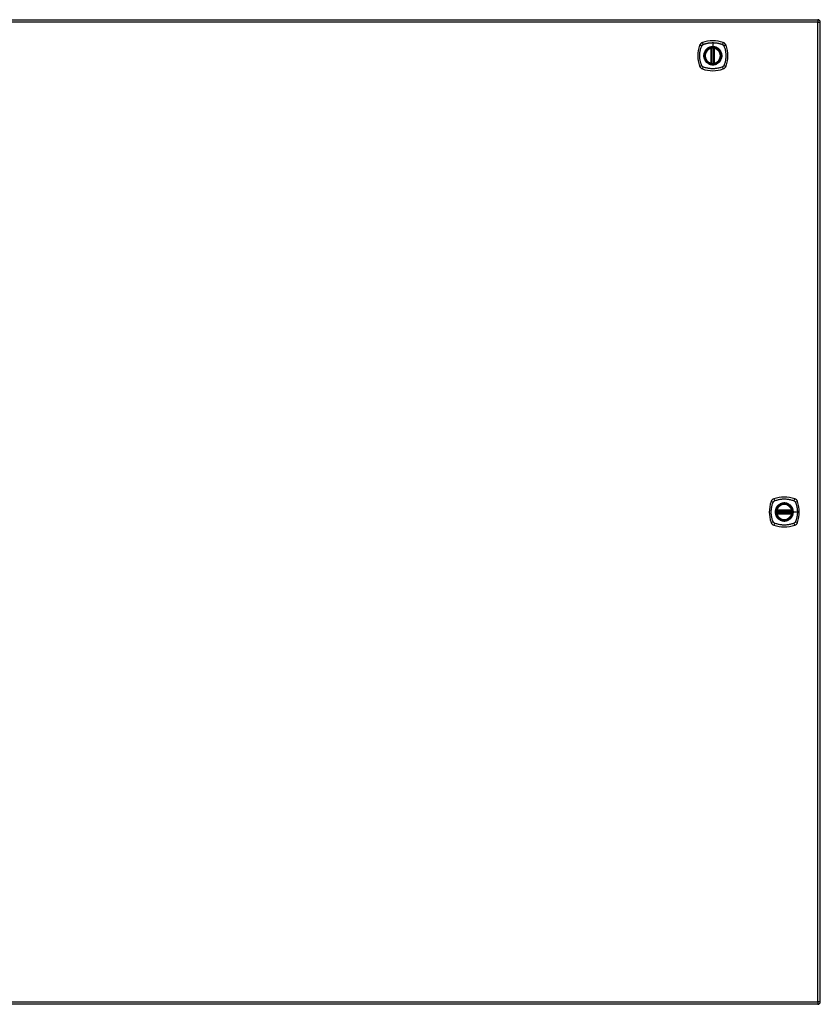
# Model space of a CAD drawing. Header units: inches. Extents: x 19 to 626, y 56 to 294.
# Tile 188 of 203: x 302 to 334, y 160 to 199. Entities that reach past the tile are written whole.
import ezdxf

# ---------------------------------------------------------------- set-up
doc = ezdxf.new("R2010")
doc.units = ezdxf.units.IN
doc.header["$MEASUREMENT"] = 0
doc.layers.add('Visible Edges(ANSI)', color=7, linetype='Continuous', lineweight=25)
doc.layers.add('Visible Tangent Edges(ANSI)', color=7, linetype='Continuous', lineweight=25)

msp = doc.modelspace()

# ---------------------------------------------------------------- linework, layer by layer
at = {"layer": 'Visible Edges(ANSI)'}
for p, q in [((268.291, 198.988), (333.896, 198.988)), ((333.995, 160.169), (333.995, 198.889)), ((329.686, 197.272), (329.686, 197.857)), ((329.706, 197.268), (329.706, 197.861)), ((329.785, 197.861), (329.785, 197.268)), ((329.805, 197.857), (329.805, 197.272)), ((332.275, 179.569), (332.868, 179.569)), ((332.868, 179.49), (332.275, 179.49)), ((332.279, 179.589), (332.864, 179.589)), ((332.864, 179.47), (332.279, 179.47)), ((333.896, 160.07), (268.291, 160.07))]:
    msp.add_line(p, q, dxfattribs=at)
at = {"layer": 'Visible Edges(ANSI)', "flags": 128}
for points in [[(329.717, 197.876), (329.715, 197.876), (329.714, 197.876), (329.712, 197.876), (329.71, 197.875), (329.709, 197.875), (329.707, 197.875), (329.706, 197.875), (329.705, 197.875), (329.703, 197.875), (329.702, 197.874), (329.701, 197.874), (329.699, 197.874), (329.698, 197.874), (329.697, 197.874), (329.696, 197.874), (329.696, 197.873), (329.695, 197.873), (329.694, 197.873), (329.694, 197.873), (329.693, 197.873), (329.693, 197.873), (329.693, 197.873), (329.692, 197.873), (329.692, 197.873)], [(329.799, 197.873), (329.799, 197.873), (329.798, 197.873), (329.798, 197.873), (329.798, 197.873), (329.797, 197.873), (329.797, 197.873), (329.796, 197.873), (329.795, 197.873), (329.794, 197.874), (329.794, 197.874), (329.793, 197.874), (329.791, 197.874), (329.79, 197.874), (329.789, 197.874), (329.788, 197.875), (329.786, 197.875), (329.785, 197.875), (329.783, 197.875), (329.782, 197.875), (329.78, 197.875), (329.779, 197.876), (329.777, 197.876), (329.776, 197.876), (329.774, 197.876)], [(329.692, 197.256), (329.692, 197.256), (329.693, 197.256), (329.693, 197.256), (329.693, 197.256), (329.694, 197.256), (329.694, 197.256), (329.695, 197.256), (329.696, 197.255), (329.696, 197.255), (329.697, 197.255), (329.698, 197.255), (329.699, 197.255), (329.701, 197.255), (329.702, 197.254), (329.703, 197.254), (329.705, 197.254), (329.706, 197.254), (329.707, 197.254), (329.709, 197.254), (329.71, 197.253), (329.712, 197.253), (329.714, 197.253), (329.715, 197.253), (329.717, 197.253)], [(329.774, 197.253), (329.776, 197.253), (329.777, 197.253), (329.779, 197.253), (329.78, 197.253), (329.782, 197.254), (329.783, 197.254), (329.785, 197.254), (329.786, 197.254), (329.788, 197.254), (329.789, 197.254), (329.79, 197.255), (329.791, 197.255), (329.793, 197.255), (329.794, 197.255), (329.794, 197.255), (329.795, 197.255), (329.796, 197.256), (329.797, 197.256), (329.797, 197.256), (329.798, 197.256), (329.798, 197.256), (329.798, 197.256), (329.799, 197.256), (329.799, 197.256)], [(332.263, 179.583), (332.263, 179.583), (332.263, 179.582), (332.263, 179.582), (332.263, 179.582), (332.263, 179.581), (332.263, 179.581), (332.263, 179.58), (332.262, 179.579), (332.262, 179.578), (332.262, 179.578), (332.262, 179.577), (332.262, 179.575), (332.262, 179.574), (332.262, 179.573), (332.261, 179.572), (332.261, 179.57), (332.261, 179.569), (332.261, 179.567), (332.261, 179.566), (332.26, 179.564), (332.26, 179.563), (332.26, 179.561), (332.26, 179.56), (332.26, 179.558)], [(332.26, 179.501), (332.26, 179.499), (332.26, 179.498), (332.26, 179.496), (332.26, 179.494), (332.261, 179.493), (332.261, 179.491), (332.261, 179.49), (332.261, 179.489), (332.261, 179.487), (332.262, 179.486), (332.262, 179.485), (332.262, 179.483), (332.262, 179.482), (332.262, 179.481), (332.262, 179.48), (332.262, 179.48), (332.263, 179.479), (332.263, 179.478), (332.263, 179.478), (332.263, 179.477), (332.263, 179.477), (332.263, 179.476), (332.263, 179.476), (332.263, 179.476)], [(332.883, 179.558), (332.883, 179.56), (332.883, 179.561), (332.883, 179.563), (332.883, 179.564), (332.882, 179.566), (332.882, 179.567), (332.882, 179.569), (332.882, 179.57), (332.882, 179.572), (332.881, 179.573), (332.881, 179.574), (332.881, 179.575), (332.881, 179.577), (332.881, 179.578), (332.881, 179.578), (332.88, 179.579), (332.88, 179.58), (332.88, 179.581), (332.88, 179.581), (332.88, 179.582), (332.88, 179.582), (332.88, 179.582), (332.88, 179.583), (332.88, 179.583)], [(332.88, 179.476), (332.88, 179.476), (332.88, 179.476), (332.88, 179.477), (332.88, 179.477), (332.88, 179.478), (332.88, 179.478), (332.88, 179.479), (332.88, 179.48), (332.881, 179.48), (332.881, 179.481), (332.881, 179.482), (332.881, 179.483), (332.881, 179.485), (332.881, 179.486), (332.882, 179.487), (332.882, 179.489), (332.882, 179.49), (332.882, 179.491), (332.882, 179.493), (332.883, 179.494), (332.883, 179.496), (332.883, 179.498), (332.883, 179.499), (332.883, 179.501)]]:
    msp.add_lwpolyline(points, dxfattribs=at)
at = {"layer": 'Visible Edges(ANSI)'}
for centre, radius in [((329.745, 197.564), 0.32), ((329.745, 197.564), 0.315), ((332.571, 179.529), 0.32), ((332.571, 179.529), 0.315)]:
    msp.add_circle(centre, radius, dxfattribs=at)
for centre, radius, start, end in [((333.896, 198.889), 0.099, 0, 90), ((329.745, 196.875), 1.28, 71.2278, 108.7722), ((330.434, 197.564), 1.28, 161.2278, 198.7722), ((329.391, 197.919), 0.177, 108.7722, 161.2278), ((329.745, 197.564), 0.313, 103.6344, 256.3656), ((329.745, 197.564), 0.313, 99.784, 103.6344), ((329.674, 197.857), 0.0118, 0, 103.6344), ((329.694, 197.861), 0.0118, 0, 99.784), ((329.745, 197.564), 0.313, 84.7499, 95.2501), ((329.797, 197.861), 0.0118, 80.216, 180), ((329.745, 197.564), 0.313, 76.3656, 80.216), ((329.816, 197.857), 0.0118, 76.3656, 180), ((329.745, 197.564), 0.313, 283.6344, 76.3656), ((330.1, 197.919), 0.177, 18.7722, 71.2278), ((329.057, 197.564), 1.28, 341.2278, 18.7722), ((329.391, 197.21), 0.177, 198.7722, 251.2278), ((329.745, 198.253), 1.28, 251.2278, 288.7722), ((329.674, 197.272), 0.0118, 256.3656, 0), ((329.745, 197.564), 0.313, 256.3656, 260.216), ((329.694, 197.268), 0.0118, 260.216, 0), ((329.745, 197.564), 0.313, 264.7499, 275.2501), ((329.797, 197.268), 0.0118, 180, 279.784), ((329.745, 197.564), 0.313, 279.784, 283.6344), ((329.816, 197.272), 0.0118, 180, 283.6344), ((330.1, 197.21), 0.177, 288.7722, 341.2278), ((333.26, 179.529), 1.28, 161.2278, 198.7722), ((332.217, 179.884), 0.177, 108.7722, 161.2278), ((332.571, 178.84), 1.28, 71.2278, 108.7722), ((332.571, 179.529), 0.313, 13.6344, 166.3656), ((332.926, 179.884), 0.177, 18.7722, 71.2278), ((331.883, 179.529), 1.28, 341.2278, 18.7722), ((332.571, 179.529), 0.313, 174.7499, 185.2501), ((332.571, 179.529), 0.313, 166.3656, 170.216), ((332.275, 179.581), 0.0118, 170.216, 270), ((332.275, 179.478), 0.0118, 90, 189.784), ((332.571, 179.529), 0.313, 189.784, 193.6344), ((332.279, 179.6), 0.0118, 166.3656, 270), ((332.279, 179.458), 0.0118, 90, 193.6344), ((332.571, 179.529), 0.313, 193.6344, 346.3656), ((332.864, 179.6), 0.0118, 270, 13.6344), ((332.864, 179.458), 0.0118, 346.3656, 90), ((332.868, 179.581), 0.0118, 270, 9.784), ((332.868, 179.478), 0.0118, 350.216, 90), ((332.571, 179.529), 0.313, 9.784, 13.6344), ((332.571, 179.529), 0.313, 346.3656, 350.216), ((332.571, 179.529), 0.313, 354.7499, 5.2501), ((332.217, 179.175), 0.177, 198.7722, 251.2278), ((332.926, 179.175), 0.177, 288.7722, 341.2278), ((332.571, 180.218), 1.28, 251.2278, 288.7722), ((333.896, 160.169), 0.099, 270, 0)]:
    msp.add_arc(centre, radius, start, end, dxfattribs=at)
at = {"layer": 'Visible Tangent Edges(ANSI)'}
for p, q in [((333.896, 198.889), (268.291, 198.889)), ((333.896, 198.988), (333.896, 198.889)), ((333.896, 198.889), (333.995, 198.889)), ((333.896, 160.169), (333.896, 198.889)), ((329.674, 197.857), (329.672, 197.869)), ((329.674, 197.857), (329.686, 197.857)), ((329.674, 197.857), (329.674, 197.272)), ((329.686, 197.857), (329.696, 197.857)), ((329.692, 197.873), (329.693, 197.867)), ((329.696, 197.861), (329.706, 197.861)), ((329.696, 197.272), (329.696, 197.857)), ((329.718, 197.864), (329.717, 197.876)), ((329.718, 197.265), (329.718, 197.864)), ((329.745, 198.081), (329.745, 197.921)), ((329.745, 197.917), (329.745, 197.921)), ((329.773, 197.864), (329.774, 197.876)), ((329.773, 197.864), (329.773, 197.265)), ((329.785, 197.861), (329.795, 197.861)), ((329.795, 197.857), (329.805, 197.857)), ((329.795, 197.857), (329.795, 197.272)), ((329.798, 197.867), (329.799, 197.873)), ((329.805, 197.857), (329.816, 197.857)), ((329.819, 197.869), (329.816, 197.857)), ((329.816, 197.272), (329.816, 197.857)), ((329.672, 197.26), (329.674, 197.272)), ((329.686, 197.272), (329.674, 197.272)), ((329.696, 197.272), (329.686, 197.272)), ((329.693, 197.262), (329.692, 197.256)), ((329.706, 197.268), (329.696, 197.268)), ((329.717, 197.253), (329.718, 197.265)), ((329.774, 197.253), (329.773, 197.265)), ((329.795, 197.268), (329.785, 197.268)), ((329.805, 197.272), (329.795, 197.272)), ((329.799, 197.256), (329.798, 197.262)), ((329.816, 197.272), (329.805, 197.272)), ((329.816, 197.272), (329.819, 197.26)), ((332.26, 179.558), (332.272, 179.557)), ((332.26, 179.501), (332.272, 179.502)), ((332.269, 179.582), (332.263, 179.583)), ((332.263, 179.476), (332.269, 179.477)), ((332.267, 179.603), (332.279, 179.6)), ((332.279, 179.458), (332.267, 179.456)), ((332.272, 179.557), (332.871, 179.557)), ((332.871, 179.502), (332.272, 179.502)), ((332.275, 179.569), (332.275, 179.579)), ((332.275, 179.48), (332.275, 179.49)), ((332.279, 179.589), (332.279, 179.6)), ((332.864, 179.6), (332.279, 179.6)), ((332.279, 179.579), (332.279, 179.589)), ((332.279, 179.579), (332.864, 179.579)), ((332.279, 179.47), (332.279, 179.48)), ((332.864, 179.48), (332.279, 179.48)), ((332.279, 179.458), (332.279, 179.47)), ((332.279, 179.458), (332.864, 179.458)), ((332.864, 179.6), (332.876, 179.603)), ((332.864, 179.6), (332.864, 179.589)), ((332.864, 179.589), (332.864, 179.579)), ((332.864, 179.48), (332.864, 179.47)), ((332.864, 179.47), (332.864, 179.458)), ((332.876, 179.456), (332.864, 179.458)), ((332.868, 179.579), (332.868, 179.569)), ((332.868, 179.49), (332.868, 179.48)), ((332.871, 179.557), (332.883, 179.558)), ((332.871, 179.502), (332.883, 179.501)), ((332.88, 179.583), (332.874, 179.582)), ((332.874, 179.477), (332.88, 179.476)), ((332.924, 179.529), (332.928, 179.529)), ((333.088, 179.529), (332.928, 179.529)), ((268.291, 160.169), (333.896, 160.169)), ((333.896, 160.169), (333.896, 160.07)), ((333.995, 160.169), (333.896, 160.169))]:
    msp.add_line(p, q, dxfattribs=at)
at = {"layer": 'Visible Tangent Edges(ANSI)', "flags": 128}
for points in [[(329.306, 197.176), (329.292, 197.209), (329.281, 197.24), (329.272, 197.272), (329.263, 197.303), (329.255, 197.335), (329.248, 197.368), (329.242, 197.4), (329.238, 197.433), (329.234, 197.465), (329.231, 197.498), (329.229, 197.531), (329.229, 197.564), (329.229, 197.597), (329.231, 197.63), (329.234, 197.663), (329.238, 197.696), (329.242, 197.729), (329.248, 197.761), (329.255, 197.793), (329.263, 197.825), (329.272, 197.857), (329.281, 197.888), (329.292, 197.919), (329.306, 197.953)], [(329.306, 197.953), (329.306, 197.954), (329.307, 197.956), (329.308, 197.957), (329.308, 197.959), (329.309, 197.96), (329.31, 197.961), (329.311, 197.963), (329.311, 197.964), (329.312, 197.965), (329.313, 197.966), (329.314, 197.968), (329.315, 197.969), (329.316, 197.97), (329.317, 197.972), (329.318, 197.973), (329.319, 197.974), (329.319, 197.975), (329.32, 197.976), (329.321, 197.978), (329.322, 197.979), (329.324, 197.98), (329.325, 197.981), (329.326, 197.982), (329.327, 197.983)], [(329.327, 197.983), (329.328, 197.984), (329.329, 197.985), (329.33, 197.986), (329.331, 197.987), (329.332, 197.988), (329.334, 197.989), (329.335, 197.99), (329.336, 197.991), (329.337, 197.992), (329.338, 197.993), (329.34, 197.994), (329.341, 197.995), (329.342, 197.996), (329.343, 197.997), (329.345, 197.998), (329.346, 197.998), (329.347, 197.999), (329.349, 198), (329.35, 198.001), (329.351, 198.002), (329.353, 198.002), (329.354, 198.003), (329.355, 198.004), (329.357, 198.004)], [(329.357, 198.004), (329.375, 198.013), (329.39, 198.018), (329.406, 198.023), (329.421, 198.029), (329.437, 198.034), (329.453, 198.038), (329.469, 198.043), (329.485, 198.047), (329.501, 198.051), (329.517, 198.055), (329.533, 198.058), (329.549, 198.062), (329.565, 198.065), (329.581, 198.068), (329.598, 198.07), (329.614, 198.072), (329.63, 198.074), (329.647, 198.076), (329.663, 198.078), (329.679, 198.079), (329.696, 198.08), (329.712, 198.08), (329.729, 198.081), (329.745, 198.081)], [(329.471, 197.792), (329.458, 197.776), (329.447, 197.759), (329.436, 197.741), (329.426, 197.723), (329.417, 197.705), (329.41, 197.685), (329.403, 197.666), (329.398, 197.646), (329.394, 197.626), (329.391, 197.606), (329.389, 197.585), (329.389, 197.564), (329.389, 197.544), (329.391, 197.523), (329.394, 197.503), (329.398, 197.483), (329.403, 197.463), (329.41, 197.443), (329.418, 197.424), (329.426, 197.405), (329.436, 197.387), (329.447, 197.37), (329.458, 197.353), (329.471, 197.337)], [(329.745, 197.917), (329.837, 197.905), (329.922, 197.869), (329.995, 197.813), (330.051, 197.741), (330.086, 197.655), (330.098, 197.564), (330.086, 197.473), (330.05, 197.388), (329.994, 197.315), (329.922, 197.259), (329.836, 197.224), (329.745, 197.212), (329.654, 197.224), (329.569, 197.26), (329.496, 197.315), (329.44, 197.388), (329.405, 197.473), (329.393, 197.565), (329.405, 197.656), (329.441, 197.741), (329.496, 197.814), (329.569, 197.87), (329.654, 197.905), (329.745, 197.917)], [(329.518, 197.839), (329.516, 197.837), (329.514, 197.835), (329.512, 197.834), (329.509, 197.832), (329.507, 197.83), (329.505, 197.828), (329.503, 197.826), (329.501, 197.824), (329.499, 197.822), (329.497, 197.82), (329.495, 197.819), (329.493, 197.817), (329.491, 197.815), (329.489, 197.813), (329.487, 197.811), (329.486, 197.809), (329.484, 197.807), (329.482, 197.805), (329.48, 197.802), (329.478, 197.8), (329.476, 197.798), (329.474, 197.796), (329.473, 197.794), (329.471, 197.792)], [(329.745, 197.921), (329.735, 197.921), (329.725, 197.921), (329.715, 197.92), (329.704, 197.919), (329.694, 197.918), (329.684, 197.916), (329.674, 197.914), (329.664, 197.912), (329.654, 197.909), (329.644, 197.906), (329.634, 197.903), (329.624, 197.9), (329.615, 197.896), (329.605, 197.893), (329.596, 197.888), (329.587, 197.884), (329.578, 197.879), (329.568, 197.874), (329.56, 197.869), (329.551, 197.863), (329.542, 197.858), (329.534, 197.852), (329.526, 197.845), (329.518, 197.839)], [(329.693, 197.867), (329.693, 197.867), (329.692, 197.868), (329.691, 197.868), (329.69, 197.868), (329.689, 197.869), (329.688, 197.869), (329.688, 197.869), (329.687, 197.869), (329.686, 197.869), (329.685, 197.869), (329.684, 197.87), (329.683, 197.87), (329.682, 197.87), (329.681, 197.87), (329.68, 197.87), (329.679, 197.87), (329.678, 197.87), (329.677, 197.87), (329.676, 197.869), (329.675, 197.869), (329.675, 197.869), (329.674, 197.869), (329.673, 197.869), (329.672, 197.869)], [(329.696, 197.861), (329.696, 197.861), (329.696, 197.862), (329.696, 197.862), (329.696, 197.862), (329.696, 197.863), (329.696, 197.863), (329.696, 197.863), (329.695, 197.863), (329.695, 197.864), (329.695, 197.864), (329.695, 197.864), (329.695, 197.864), (329.695, 197.865), (329.695, 197.865), (329.695, 197.865), (329.695, 197.865), (329.694, 197.865), (329.694, 197.866), (329.694, 197.866), (329.694, 197.866), (329.694, 197.866), (329.694, 197.867), (329.693, 197.867), (329.693, 197.867)], [(329.696, 197.857), (329.696, 197.857), (329.696, 197.857), (329.696, 197.858), (329.696, 197.858), (329.696, 197.858), (329.696, 197.858), (329.696, 197.858), (329.696, 197.858), (329.696, 197.859), (329.696, 197.859), (329.696, 197.859), (329.696, 197.859), (329.696, 197.859), (329.696, 197.86), (329.696, 197.86), (329.696, 197.86), (329.696, 197.86), (329.696, 197.86), (329.696, 197.86), (329.696, 197.861), (329.696, 197.861), (329.696, 197.861), (329.696, 197.861), (329.696, 197.861)], [(329.706, 197.861), (329.706, 197.861), (329.706, 197.861), (329.706, 197.861), (329.707, 197.861), (329.707, 197.861), (329.707, 197.862), (329.707, 197.862), (329.708, 197.862), (329.708, 197.862), (329.709, 197.862), (329.709, 197.862), (329.71, 197.862), (329.71, 197.863), (329.711, 197.863), (329.711, 197.863), (329.712, 197.863), (329.713, 197.863), (329.713, 197.863), (329.714, 197.864), (329.715, 197.864), (329.716, 197.864), (329.716, 197.864), (329.717, 197.864), (329.718, 197.864)], [(329.745, 198.081), (329.762, 198.081), (329.779, 198.08), (329.795, 198.08), (329.812, 198.079), (329.828, 198.078), (329.844, 198.076), (329.861, 198.074), (329.877, 198.072), (329.894, 198.07), (329.91, 198.068), (329.926, 198.065), (329.942, 198.062), (329.958, 198.058), (329.974, 198.055), (329.99, 198.051), (330.006, 198.047), (330.022, 198.043), (330.038, 198.038), (330.054, 198.034), (330.069, 198.029), (330.085, 198.024), (330.1, 198.018), (330.116, 198.013), (330.134, 198.004)], [(329.973, 197.839), (329.965, 197.845), (329.957, 197.852), (329.948, 197.858), (329.94, 197.863), (329.931, 197.869), (329.922, 197.874), (329.913, 197.879), (329.904, 197.884), (329.895, 197.888), (329.886, 197.893), (329.876, 197.896), (329.866, 197.9), (329.857, 197.903), (329.847, 197.907), (329.837, 197.909), (329.827, 197.912), (329.817, 197.914), (329.807, 197.916), (329.797, 197.918), (329.786, 197.919), (329.776, 197.92), (329.766, 197.921), (329.756, 197.921), (329.745, 197.921)], [(329.773, 197.864), (329.774, 197.864), (329.775, 197.864), (329.775, 197.864), (329.776, 197.864), (329.777, 197.864), (329.778, 197.863), (329.778, 197.863), (329.779, 197.863), (329.78, 197.863), (329.78, 197.863), (329.781, 197.863), (329.781, 197.862), (329.782, 197.862), (329.782, 197.862), (329.783, 197.862), (329.783, 197.862), (329.784, 197.862), (329.784, 197.862), (329.784, 197.861), (329.784, 197.861), (329.785, 197.861), (329.785, 197.861), (329.785, 197.861), (329.785, 197.861)], [(329.798, 197.867), (329.797, 197.867), (329.797, 197.867), (329.797, 197.866), (329.797, 197.866), (329.797, 197.866), (329.797, 197.866), (329.797, 197.865), (329.796, 197.865), (329.796, 197.865), (329.796, 197.865), (329.796, 197.865), (329.796, 197.864), (329.796, 197.864), (329.796, 197.864), (329.796, 197.864), (329.796, 197.863), (329.795, 197.863), (329.795, 197.863), (329.795, 197.863), (329.795, 197.862), (329.795, 197.862), (329.795, 197.862), (329.795, 197.861), (329.795, 197.861)], [(329.795, 197.861), (329.795, 197.861), (329.795, 197.861), (329.795, 197.861), (329.795, 197.861), (329.795, 197.86), (329.795, 197.86), (329.795, 197.86), (329.795, 197.86), (329.795, 197.86), (329.795, 197.86), (329.795, 197.859), (329.795, 197.859), (329.795, 197.859), (329.795, 197.859), (329.795, 197.859), (329.795, 197.858), (329.795, 197.858), (329.795, 197.858), (329.795, 197.858), (329.795, 197.858), (329.795, 197.858), (329.795, 197.857), (329.795, 197.857), (329.795, 197.857)], [(329.819, 197.869), (329.818, 197.869), (329.817, 197.869), (329.816, 197.869), (329.815, 197.869), (329.815, 197.869), (329.814, 197.87), (329.813, 197.87), (329.812, 197.87), (329.811, 197.87), (329.81, 197.87), (329.809, 197.87), (329.808, 197.87), (329.807, 197.87), (329.806, 197.869), (329.805, 197.869), (329.804, 197.869), (329.803, 197.869), (329.802, 197.869), (329.802, 197.869), (329.801, 197.868), (329.8, 197.868), (329.799, 197.868), (329.798, 197.867), (329.798, 197.867)], [(330.02, 197.792), (330.018, 197.794), (330.017, 197.796), (330.015, 197.798), (330.013, 197.8), (330.011, 197.802), (330.009, 197.805), (330.007, 197.807), (330.005, 197.809), (330.004, 197.811), (330.002, 197.813), (330, 197.815), (329.998, 197.817), (329.996, 197.819), (329.994, 197.82), (329.992, 197.822), (329.99, 197.824), (329.988, 197.826), (329.986, 197.828), (329.984, 197.83), (329.981, 197.832), (329.979, 197.834), (329.977, 197.835), (329.975, 197.837), (329.973, 197.839)], [(330.02, 197.337), (330.033, 197.353), (330.044, 197.37), (330.055, 197.387), (330.065, 197.406), (330.073, 197.424), (330.081, 197.443), (330.088, 197.463), (330.093, 197.483), (330.097, 197.503), (330.1, 197.523), (330.102, 197.544), (330.102, 197.564), (330.102, 197.585), (330.1, 197.606), (330.097, 197.626), (330.093, 197.646), (330.088, 197.666), (330.081, 197.686), (330.074, 197.705), (330.065, 197.723), (330.055, 197.742), (330.044, 197.759), (330.033, 197.776), (330.02, 197.792)], [(330.134, 198.004), (330.137, 198.003), (330.14, 198.002), (330.142, 198), (330.145, 197.998), (330.148, 197.997), (330.15, 197.995), (330.153, 197.993), (330.155, 197.991), (330.157, 197.989), (330.16, 197.987), (330.162, 197.985), (330.164, 197.983), (330.166, 197.981), (330.168, 197.979), (330.17, 197.976), (330.172, 197.974), (330.174, 197.972), (330.176, 197.969), (330.178, 197.967), (330.179, 197.964), (330.181, 197.961), (330.183, 197.959), (330.184, 197.956), (330.185, 197.953)], [(330.185, 197.953), (330.199, 197.919), (330.21, 197.888), (330.219, 197.857), (330.228, 197.825), (330.236, 197.793), (330.243, 197.761), (330.249, 197.729), (330.253, 197.696), (330.257, 197.663), (330.26, 197.63), (330.262, 197.597), (330.262, 197.564), (330.262, 197.531), (330.26, 197.498), (330.257, 197.465), (330.253, 197.433), (330.249, 197.4), (330.243, 197.368), (330.236, 197.335), (330.228, 197.303), (330.219, 197.272), (330.21, 197.24), (330.199, 197.209), (330.185, 197.176)], [(329.471, 197.337), (329.473, 197.335), (329.474, 197.333), (329.476, 197.331), (329.478, 197.328), (329.48, 197.326), (329.482, 197.324), (329.484, 197.322), (329.486, 197.32), (329.487, 197.318), (329.489, 197.316), (329.491, 197.314), (329.493, 197.312), (329.495, 197.31), (329.497, 197.308), (329.499, 197.306), (329.501, 197.305), (329.503, 197.303), (329.505, 197.301), (329.507, 197.299), (329.509, 197.297), (329.512, 197.295), (329.514, 197.293), (329.516, 197.292), (329.518, 197.29)], [(329.973, 197.29), (329.975, 197.292), (329.977, 197.293), (329.979, 197.295), (329.981, 197.297), (329.984, 197.299), (329.986, 197.301), (329.988, 197.303), (329.99, 197.305), (329.992, 197.306), (329.994, 197.308), (329.996, 197.31), (329.998, 197.312), (330, 197.314), (330.002, 197.316), (330.003, 197.318), (330.005, 197.32), (330.007, 197.322), (330.009, 197.324), (330.011, 197.326), (330.013, 197.328), (330.015, 197.331), (330.017, 197.333), (330.018, 197.335), (330.02, 197.337)], [(329.357, 197.124), (329.354, 197.126), (329.351, 197.127), (329.349, 197.129), (329.346, 197.13), (329.343, 197.132), (329.341, 197.134), (329.338, 197.136), (329.336, 197.137), (329.334, 197.139), (329.331, 197.141), (329.329, 197.144), (329.327, 197.146), (329.325, 197.148), (329.322, 197.15), (329.32, 197.152), (329.319, 197.155), (329.317, 197.157), (329.315, 197.16), (329.313, 197.162), (329.311, 197.165), (329.31, 197.168), (329.308, 197.17), (329.307, 197.173), (329.306, 197.176)], [(330.134, 197.124), (330.101, 197.111), (330.069, 197.1), (330.038, 197.091), (330.006, 197.082), (329.975, 197.074), (329.942, 197.067), (329.91, 197.061), (329.877, 197.057), (329.845, 197.053), (329.812, 197.05), (329.779, 197.048), (329.746, 197.048), (329.713, 197.048), (329.68, 197.05), (329.647, 197.053), (329.614, 197.056), (329.581, 197.061), (329.549, 197.067), (329.517, 197.074), (329.485, 197.082), (329.453, 197.091), (329.421, 197.1), (329.39, 197.111), (329.357, 197.124)], [(329.518, 197.29), (329.534, 197.277), (329.551, 197.265), (329.568, 197.255), (329.587, 197.245), (329.605, 197.236), (329.625, 197.229), (329.644, 197.222), (329.664, 197.217), (329.684, 197.213), (329.704, 197.21), (329.725, 197.208), (329.746, 197.208), (329.766, 197.208), (329.787, 197.21), (329.807, 197.213), (329.827, 197.217), (329.847, 197.222), (329.867, 197.229), (329.886, 197.236), (329.905, 197.245), (329.923, 197.255), (329.94, 197.266), (329.957, 197.277), (329.973, 197.29)], [(329.672, 197.26), (329.673, 197.26), (329.674, 197.26), (329.675, 197.26), (329.675, 197.26), (329.676, 197.259), (329.677, 197.259), (329.678, 197.259), (329.679, 197.259), (329.68, 197.259), (329.681, 197.259), (329.682, 197.259), (329.683, 197.259), (329.684, 197.259), (329.685, 197.259), (329.686, 197.259), (329.687, 197.26), (329.688, 197.26), (329.688, 197.26), (329.689, 197.26), (329.69, 197.261), (329.691, 197.261), (329.692, 197.261), (329.693, 197.262), (329.693, 197.262)], [(329.693, 197.262), (329.693, 197.262), (329.694, 197.262), (329.694, 197.263), (329.694, 197.263), (329.694, 197.263), (329.694, 197.263), (329.694, 197.263), (329.695, 197.264), (329.695, 197.264), (329.695, 197.264), (329.695, 197.264), (329.695, 197.265), (329.695, 197.265), (329.695, 197.265), (329.695, 197.265), (329.695, 197.266), (329.696, 197.266), (329.696, 197.266), (329.696, 197.266), (329.696, 197.267), (329.696, 197.267), (329.696, 197.267), (329.696, 197.267), (329.696, 197.268)], [(329.696, 197.268), (329.696, 197.268), (329.696, 197.268), (329.696, 197.268), (329.696, 197.268), (329.696, 197.268), (329.696, 197.269), (329.696, 197.269), (329.696, 197.269), (329.696, 197.269), (329.696, 197.269), (329.696, 197.269), (329.696, 197.27), (329.696, 197.27), (329.696, 197.27), (329.696, 197.27), (329.696, 197.27), (329.696, 197.271), (329.696, 197.271), (329.696, 197.271), (329.696, 197.271), (329.696, 197.271), (329.696, 197.271), (329.696, 197.272), (329.696, 197.272)], [(329.718, 197.265), (329.717, 197.265), (329.716, 197.265), (329.716, 197.265), (329.715, 197.265), (329.714, 197.265), (329.713, 197.265), (329.713, 197.266), (329.712, 197.266), (329.711, 197.266), (329.711, 197.266), (329.71, 197.266), (329.71, 197.267), (329.709, 197.267), (329.709, 197.267), (329.708, 197.267), (329.708, 197.267), (329.707, 197.267), (329.707, 197.267), (329.707, 197.267), (329.707, 197.267), (329.706, 197.268), (329.706, 197.268), (329.706, 197.268), (329.706, 197.268)], [(329.785, 197.268), (329.785, 197.268), (329.785, 197.268), (329.785, 197.268), (329.784, 197.267), (329.784, 197.267), (329.784, 197.267), (329.784, 197.267), (329.783, 197.267), (329.783, 197.267), (329.782, 197.267), (329.782, 197.267), (329.781, 197.267), (329.781, 197.266), (329.78, 197.266), (329.78, 197.266), (329.779, 197.266), (329.778, 197.266), (329.778, 197.265), (329.777, 197.265), (329.776, 197.265), (329.775, 197.265), (329.775, 197.265), (329.774, 197.265), (329.773, 197.265)], [(329.795, 197.272), (329.795, 197.272), (329.795, 197.271), (329.795, 197.271), (329.795, 197.271), (329.795, 197.271), (329.795, 197.271), (329.795, 197.271), (329.795, 197.27), (329.795, 197.27), (329.795, 197.27), (329.795, 197.27), (329.795, 197.27), (329.795, 197.269), (329.795, 197.269), (329.795, 197.269), (329.795, 197.269), (329.795, 197.269), (329.795, 197.269), (329.795, 197.268), (329.795, 197.268), (329.795, 197.268), (329.795, 197.268), (329.795, 197.268), (329.795, 197.268)], [(329.795, 197.268), (329.795, 197.267), (329.795, 197.267), (329.795, 197.267), (329.795, 197.267), (329.795, 197.266), (329.795, 197.266), (329.795, 197.266), (329.796, 197.266), (329.796, 197.265), (329.796, 197.265), (329.796, 197.265), (329.796, 197.265), (329.796, 197.264), (329.796, 197.264), (329.796, 197.264), (329.796, 197.264), (329.797, 197.263), (329.797, 197.263), (329.797, 197.263), (329.797, 197.263), (329.797, 197.263), (329.797, 197.262), (329.797, 197.262), (329.798, 197.262)], [(329.798, 197.262), (329.798, 197.262), (329.799, 197.261), (329.8, 197.261), (329.801, 197.261), (329.802, 197.26), (329.802, 197.26), (329.803, 197.26), (329.804, 197.26), (329.805, 197.259), (329.806, 197.259), (329.807, 197.259), (329.808, 197.259), (329.809, 197.259), (329.81, 197.259), (329.811, 197.259), (329.812, 197.259), (329.813, 197.259), (329.814, 197.259), (329.815, 197.259), (329.815, 197.26), (329.816, 197.26), (329.817, 197.26), (329.818, 197.26), (329.819, 197.26)], [(330.185, 197.176), (330.184, 197.173), (330.183, 197.17), (330.181, 197.168), (330.18, 197.165), (330.178, 197.162), (330.176, 197.16), (330.174, 197.157), (330.172, 197.155), (330.171, 197.153), (330.169, 197.15), (330.166, 197.148), (330.164, 197.146), (330.162, 197.144), (330.16, 197.141), (330.157, 197.139), (330.155, 197.138), (330.153, 197.136), (330.15, 197.134), (330.148, 197.132), (330.145, 197.13), (330.142, 197.129), (330.14, 197.127), (330.137, 197.126), (330.134, 197.124)], [(332.132, 179.141), (332.118, 179.174), (332.107, 179.205), (332.098, 179.237), (332.089, 179.268), (332.081, 179.3), (332.074, 179.333), (332.068, 179.365), (332.064, 179.398), (332.06, 179.43), (332.057, 179.463), (332.055, 179.496), (332.055, 179.529), (332.055, 179.562), (332.057, 179.595), (332.06, 179.628), (332.064, 179.661), (332.068, 179.694), (332.074, 179.726), (332.081, 179.758), (332.089, 179.79), (332.098, 179.822), (332.107, 179.853), (332.118, 179.884), (332.132, 179.918)], [(332.132, 179.918), (332.133, 179.921), (332.134, 179.924), (332.136, 179.926), (332.137, 179.929), (332.139, 179.931), (332.141, 179.934), (332.143, 179.937), (332.145, 179.939), (332.146, 179.941), (332.148, 179.944), (332.151, 179.946), (332.153, 179.948), (332.155, 179.95), (332.157, 179.952), (332.16, 179.954), (332.162, 179.956), (332.164, 179.958), (332.167, 179.96), (332.169, 179.962), (332.172, 179.963), (332.175, 179.965), (332.177, 179.967), (332.18, 179.968), (332.183, 179.969)], [(332.183, 179.969), (332.216, 179.983), (332.247, 179.994), (332.279, 180.003), (332.31, 180.012), (332.342, 180.02), (332.375, 180.027), (332.407, 180.032), (332.44, 180.037), (332.472, 180.041), (332.505, 180.044), (332.538, 180.045), (332.571, 180.046), (332.604, 180.045), (332.637, 180.044), (332.67, 180.041), (332.703, 180.037), (332.736, 180.033), (332.768, 180.027), (332.8, 180.02), (332.832, 180.012), (332.864, 180.003), (332.895, 179.994), (332.927, 179.983), (332.96, 179.969)], [(332.924, 179.529), (332.912, 179.438), (332.876, 179.353), (332.82, 179.28), (332.748, 179.224), (332.662, 179.189), (332.571, 179.177), (332.48, 179.189), (332.395, 179.225), (332.322, 179.28), (332.266, 179.353), (332.231, 179.438), (332.219, 179.53), (332.231, 179.621), (332.267, 179.706), (332.322, 179.779), (332.395, 179.834), (332.48, 179.87), (332.572, 179.882), (332.663, 179.87), (332.748, 179.834), (332.821, 179.778), (332.877, 179.706), (332.912, 179.621), (332.924, 179.529)], [(332.344, 179.804), (332.342, 179.802), (332.34, 179.8), (332.338, 179.799), (332.335, 179.797), (332.333, 179.795), (332.331, 179.793), (332.329, 179.791), (332.327, 179.789), (332.325, 179.787), (332.323, 179.785), (332.321, 179.784), (332.319, 179.782), (332.317, 179.78), (332.315, 179.778), (332.313, 179.776), (332.312, 179.774), (332.31, 179.772), (332.308, 179.77), (332.306, 179.767), (332.304, 179.765), (332.302, 179.763), (332.3, 179.761), (332.299, 179.759), (332.297, 179.757)], [(332.799, 179.804), (332.783, 179.817), (332.766, 179.828), (332.748, 179.839), (332.73, 179.849), (332.712, 179.857), (332.692, 179.865), (332.673, 179.872), (332.653, 179.877), (332.633, 179.881), (332.613, 179.884), (332.592, 179.886), (332.571, 179.886), (332.551, 179.886), (332.53, 179.884), (332.51, 179.881), (332.49, 179.877), (332.47, 179.871), (332.45, 179.865), (332.431, 179.857), (332.412, 179.849), (332.394, 179.839), (332.377, 179.828), (332.36, 179.817), (332.344, 179.804)], [(332.846, 179.757), (332.844, 179.759), (332.842, 179.761), (332.841, 179.763), (332.839, 179.765), (332.837, 179.767), (332.835, 179.77), (332.833, 179.772), (332.831, 179.774), (332.829, 179.776), (332.828, 179.778), (332.826, 179.78), (332.824, 179.782), (332.822, 179.784), (332.82, 179.785), (332.818, 179.787), (332.816, 179.789), (332.814, 179.791), (332.812, 179.793), (332.81, 179.795), (332.807, 179.797), (332.805, 179.799), (332.803, 179.8), (332.801, 179.802), (332.799, 179.804)], [(332.96, 179.969), (332.961, 179.969), (332.963, 179.968), (332.964, 179.967), (332.966, 179.967), (332.967, 179.966), (332.968, 179.965), (332.97, 179.964), (332.971, 179.963), (332.972, 179.963), (332.973, 179.962), (332.975, 179.961), (332.976, 179.96), (332.977, 179.959), (332.979, 179.958), (332.98, 179.957), (332.981, 179.956), (332.982, 179.955), (332.983, 179.954), (332.985, 179.953), (332.986, 179.952), (332.987, 179.951), (332.988, 179.95), (332.989, 179.949), (332.99, 179.948)], [(332.99, 179.948), (332.991, 179.947), (332.992, 179.946), (332.993, 179.945), (332.994, 179.944), (332.995, 179.943), (332.996, 179.941), (332.997, 179.94), (332.998, 179.939), (332.999, 179.938), (333, 179.937), (333.001, 179.935), (333.002, 179.934), (333.003, 179.933), (333.004, 179.932), (333.005, 179.93), (333.005, 179.929), (333.006, 179.928), (333.007, 179.926), (333.008, 179.925), (333.009, 179.924), (333.009, 179.922), (333.01, 179.921), (333.011, 179.919), (333.011, 179.918)], [(333.011, 179.918), (333.02, 179.9), (333.025, 179.884), (333.031, 179.869), (333.036, 179.853), (333.041, 179.838), (333.045, 179.822), (333.05, 179.806), (333.054, 179.79), (333.058, 179.774), (333.062, 179.758), (333.065, 179.742), (333.069, 179.726), (333.072, 179.71), (333.075, 179.694), (333.077, 179.677), (333.079, 179.661), (333.081, 179.645), (333.083, 179.628), (333.085, 179.612), (333.086, 179.595), (333.087, 179.579), (333.088, 179.562), (333.088, 179.546), (333.088, 179.529)], [(332.297, 179.757), (332.284, 179.741), (332.273, 179.724), (332.262, 179.706), (332.252, 179.688), (332.243, 179.67), (332.236, 179.65), (332.229, 179.631), (332.224, 179.611), (332.22, 179.591), (332.217, 179.57), (332.215, 179.55), (332.215, 179.529), (332.215, 179.509), (332.217, 179.488), (332.22, 179.468), (332.224, 179.448), (332.229, 179.428), (332.236, 179.408), (332.244, 179.389), (332.252, 179.37), (332.262, 179.352), (332.273, 179.335), (332.284, 179.318), (332.297, 179.302)], [(332.267, 179.603), (332.267, 179.602), (332.267, 179.601), (332.267, 179.6), (332.267, 179.599), (332.266, 179.598), (332.266, 179.598), (332.266, 179.597), (332.266, 179.596), (332.266, 179.595), (332.266, 179.594), (332.266, 179.593), (332.266, 179.592), (332.266, 179.591), (332.266, 179.59), (332.267, 179.589), (332.267, 179.588), (332.267, 179.587), (332.267, 179.586), (332.267, 179.586), (332.268, 179.585), (332.268, 179.584), (332.268, 179.583), (332.269, 179.582), (332.269, 179.582)], [(332.269, 179.477), (332.269, 179.477), (332.268, 179.476), (332.268, 179.475), (332.268, 179.474), (332.267, 179.473), (332.267, 179.472), (332.267, 179.472), (332.267, 179.471), (332.267, 179.47), (332.266, 179.469), (332.266, 179.468), (332.266, 179.467), (332.266, 179.466), (332.266, 179.465), (332.266, 179.464), (332.266, 179.463), (332.266, 179.462), (332.266, 179.461), (332.266, 179.46), (332.267, 179.459), (332.267, 179.458), (332.267, 179.458), (332.267, 179.457), (332.267, 179.456)], [(332.269, 179.582), (332.269, 179.581), (332.269, 179.581), (332.27, 179.581), (332.27, 179.581), (332.27, 179.581), (332.27, 179.581), (332.27, 179.581), (332.271, 179.58), (332.271, 179.58), (332.271, 179.58), (332.271, 179.58), (332.272, 179.58), (332.272, 179.58), (332.272, 179.58), (332.272, 179.58), (332.273, 179.579), (332.273, 179.579), (332.273, 179.579), (332.273, 179.579), (332.274, 179.579), (332.274, 179.579), (332.274, 179.579), (332.274, 179.579), (332.275, 179.579)], [(332.275, 179.48), (332.274, 179.48), (332.274, 179.48), (332.274, 179.48), (332.274, 179.48), (332.273, 179.48), (332.273, 179.48), (332.273, 179.479), (332.273, 179.479), (332.272, 179.479), (332.272, 179.479), (332.272, 179.479), (332.272, 179.479), (332.271, 179.479), (332.271, 179.479), (332.271, 179.479), (332.271, 179.478), (332.27, 179.478), (332.27, 179.478), (332.27, 179.478), (332.27, 179.478), (332.27, 179.478), (332.269, 179.478), (332.269, 179.477), (332.269, 179.477)], [(332.272, 179.557), (332.272, 179.558), (332.272, 179.559), (332.272, 179.559), (332.272, 179.56), (332.272, 179.561), (332.273, 179.562), (332.273, 179.562), (332.273, 179.563), (332.273, 179.564), (332.273, 179.564), (332.273, 179.565), (332.274, 179.565), (332.274, 179.566), (332.274, 179.566), (332.274, 179.567), (332.274, 179.567), (332.274, 179.568), (332.274, 179.568), (332.274, 179.568), (332.275, 179.568), (332.275, 179.569), (332.275, 179.569), (332.275, 179.569), (332.275, 179.569)], [(332.275, 179.49), (332.275, 179.49), (332.275, 179.49), (332.275, 179.49), (332.275, 179.49), (332.274, 179.491), (332.274, 179.491), (332.274, 179.491), (332.274, 179.492), (332.274, 179.492), (332.274, 179.493), (332.274, 179.493), (332.274, 179.494), (332.273, 179.494), (332.273, 179.495), (332.273, 179.495), (332.273, 179.496), (332.273, 179.497), (332.273, 179.497), (332.272, 179.498), (332.272, 179.499), (332.272, 179.5), (332.272, 179.5), (332.272, 179.501), (332.272, 179.502)], [(332.275, 179.579), (332.275, 179.579), (332.275, 179.579), (332.275, 179.579), (332.275, 179.579), (332.276, 179.579), (332.276, 179.579), (332.276, 179.579), (332.276, 179.579), (332.276, 179.579), (332.276, 179.579), (332.277, 179.579), (332.277, 179.579), (332.277, 179.579), (332.277, 179.579), (332.277, 179.579), (332.277, 179.579), (332.278, 179.579), (332.278, 179.579), (332.278, 179.579), (332.278, 179.579), (332.278, 179.579), (332.278, 179.579), (332.279, 179.579), (332.279, 179.579)], [(332.279, 179.48), (332.279, 179.48), (332.278, 179.48), (332.278, 179.48), (332.278, 179.48), (332.278, 179.48), (332.278, 179.48), (332.278, 179.48), (332.277, 179.48), (332.277, 179.48), (332.277, 179.48), (332.277, 179.48), (332.277, 179.48), (332.277, 179.48), (332.276, 179.48), (332.276, 179.48), (332.276, 179.48), (332.276, 179.48), (332.276, 179.48), (332.276, 179.48), (332.275, 179.48), (332.275, 179.48), (332.275, 179.48), (332.275, 179.48), (332.275, 179.48)], [(332.928, 179.529), (332.928, 179.54), (332.928, 179.55), (332.927, 179.56), (332.926, 179.57), (332.925, 179.581), (332.923, 179.591), (332.921, 179.601), (332.919, 179.611), (332.916, 179.621), (332.914, 179.631), (332.91, 179.641), (332.907, 179.65), (332.904, 179.66), (332.9, 179.67), (332.895, 179.679), (332.891, 179.688), (332.886, 179.697), (332.881, 179.706), (332.876, 179.715), (332.87, 179.724), (332.865, 179.732), (332.859, 179.741), (332.853, 179.749), (332.846, 179.757)], [(332.846, 179.302), (332.853, 179.31), (332.859, 179.318), (332.865, 179.326), (332.871, 179.335), (332.876, 179.344), (332.881, 179.353), (332.886, 179.362), (332.891, 179.371), (332.895, 179.38), (332.9, 179.389), (332.904, 179.399), (332.907, 179.408), (332.91, 179.418), (332.914, 179.428), (332.916, 179.438), (332.919, 179.448), (332.921, 179.458), (332.923, 179.468), (332.925, 179.478), (332.926, 179.488), (332.927, 179.499), (332.928, 179.509), (332.928, 179.519), (332.928, 179.529)], [(332.864, 179.579), (332.864, 179.579), (332.865, 179.579), (332.865, 179.579), (332.865, 179.579), (332.865, 179.579), (332.865, 179.579), (332.865, 179.579), (332.866, 179.579), (332.866, 179.579), (332.866, 179.579), (332.866, 179.579), (332.866, 179.579), (332.866, 179.579), (332.867, 179.579), (332.867, 179.579), (332.867, 179.579), (332.867, 179.579), (332.867, 179.579), (332.867, 179.579), (332.868, 179.579), (332.868, 179.579), (332.868, 179.579), (332.868, 179.579), (332.868, 179.579)], [(332.868, 179.48), (332.868, 179.48), (332.868, 179.48), (332.868, 179.48), (332.868, 179.48), (332.867, 179.48), (332.867, 179.48), (332.867, 179.48), (332.867, 179.48), (332.867, 179.48), (332.867, 179.48), (332.866, 179.48), (332.866, 179.48), (332.866, 179.48), (332.866, 179.48), (332.866, 179.48), (332.866, 179.48), (332.865, 179.48), (332.865, 179.48), (332.865, 179.48), (332.865, 179.48), (332.865, 179.48), (332.865, 179.48), (332.864, 179.48), (332.864, 179.48)], [(332.868, 179.579), (332.869, 179.579), (332.869, 179.579), (332.869, 179.579), (332.869, 179.579), (332.87, 179.579), (332.87, 179.579), (332.87, 179.579), (332.87, 179.579), (332.871, 179.58), (332.871, 179.58), (332.871, 179.58), (332.871, 179.58), (332.872, 179.58), (332.872, 179.58), (332.872, 179.58), (332.872, 179.58), (332.873, 179.581), (332.873, 179.581), (332.873, 179.581), (332.873, 179.581), (332.873, 179.581), (332.874, 179.581), (332.874, 179.581), (332.874, 179.582)], [(332.868, 179.569), (332.868, 179.569), (332.868, 179.569), (332.868, 179.569), (332.868, 179.568), (332.868, 179.568), (332.869, 179.568), (332.869, 179.568), (332.869, 179.567), (332.869, 179.567), (332.869, 179.566), (332.869, 179.566), (332.869, 179.565), (332.87, 179.565), (332.87, 179.564), (332.87, 179.564), (332.87, 179.563), (332.87, 179.562), (332.87, 179.562), (332.871, 179.561), (332.871, 179.56), (332.871, 179.559), (332.871, 179.559), (332.871, 179.558), (332.871, 179.557)], [(332.871, 179.502), (332.871, 179.501), (332.871, 179.5), (332.871, 179.5), (332.871, 179.499), (332.871, 179.498), (332.87, 179.497), (332.87, 179.497), (332.87, 179.496), (332.87, 179.495), (332.87, 179.495), (332.87, 179.494), (332.869, 179.494), (332.869, 179.493), (332.869, 179.493), (332.869, 179.492), (332.869, 179.492), (332.869, 179.491), (332.869, 179.491), (332.868, 179.491), (332.868, 179.49), (332.868, 179.49), (332.868, 179.49), (332.868, 179.49), (332.868, 179.49)], [(332.874, 179.477), (332.874, 179.477), (332.874, 179.478), (332.873, 179.478), (332.873, 179.478), (332.873, 179.478), (332.873, 179.478), (332.873, 179.478), (332.872, 179.478), (332.872, 179.479), (332.872, 179.479), (332.872, 179.479), (332.871, 179.479), (332.871, 179.479), (332.871, 179.479), (332.871, 179.479), (332.87, 179.479), (332.87, 179.479), (332.87, 179.48), (332.87, 179.48), (332.869, 179.48), (332.869, 179.48), (332.869, 179.48), (332.869, 179.48), (332.868, 179.48)], [(332.874, 179.582), (332.874, 179.582), (332.875, 179.583), (332.875, 179.584), (332.875, 179.585), (332.876, 179.586), (332.876, 179.586), (332.876, 179.587), (332.876, 179.588), (332.876, 179.589), (332.877, 179.59), (332.877, 179.591), (332.877, 179.592), (332.877, 179.593), (332.877, 179.594), (332.877, 179.595), (332.877, 179.596), (332.877, 179.597), (332.877, 179.598), (332.877, 179.598), (332.876, 179.599), (332.876, 179.6), (332.876, 179.601), (332.876, 179.602), (332.876, 179.603)], [(332.876, 179.456), (332.876, 179.457), (332.876, 179.458), (332.876, 179.458), (332.876, 179.459), (332.877, 179.46), (332.877, 179.461), (332.877, 179.462), (332.877, 179.463), (332.877, 179.464), (332.877, 179.465), (332.877, 179.466), (332.877, 179.467), (332.877, 179.468), (332.877, 179.469), (332.876, 179.47), (332.876, 179.471), (332.876, 179.472), (332.876, 179.472), (332.876, 179.473), (332.875, 179.474), (332.875, 179.475), (332.875, 179.476), (332.874, 179.477), (332.874, 179.477)], [(333.088, 179.529), (333.088, 179.513), (333.088, 179.496), (333.087, 179.48), (333.086, 179.463), (333.085, 179.447), (333.083, 179.43), (333.081, 179.414), (333.079, 179.398), (333.077, 179.381), (333.075, 179.365), (333.072, 179.349), (333.069, 179.333), (333.065, 179.317), (333.062, 179.3), (333.058, 179.284), (333.054, 179.269), (333.05, 179.253), (333.045, 179.237), (333.041, 179.221), (333.036, 179.205), (333.031, 179.19), (333.025, 179.174), (333.02, 179.159), (333.011, 179.141)], [(332.183, 179.089), (332.18, 179.091), (332.177, 179.092), (332.175, 179.094), (332.172, 179.095), (332.169, 179.097), (332.167, 179.099), (332.164, 179.101), (332.162, 179.102), (332.16, 179.104), (332.157, 179.106), (332.155, 179.108), (332.153, 179.111), (332.151, 179.113), (332.149, 179.115), (332.147, 179.117), (332.145, 179.12), (332.143, 179.122), (332.141, 179.125), (332.139, 179.127), (332.137, 179.13), (332.136, 179.133), (332.134, 179.135), (332.133, 179.138), (332.132, 179.141)], [(332.96, 179.089), (332.927, 179.076), (332.895, 179.065), (332.864, 179.056), (332.832, 179.047), (332.8, 179.039), (332.768, 179.032), (332.736, 179.026), (332.703, 179.021), (332.67, 179.018), (332.637, 179.015), (332.604, 179.013), (332.571, 179.013), (332.538, 179.013), (332.505, 179.015), (332.472, 179.018), (332.44, 179.022), (332.407, 179.026), (332.375, 179.032), (332.342, 179.039), (332.31, 179.047), (332.279, 179.056), (332.247, 179.065), (332.216, 179.076), (332.183, 179.089)], [(332.297, 179.302), (332.299, 179.3), (332.3, 179.298), (332.302, 179.296), (332.304, 179.293), (332.306, 179.291), (332.308, 179.289), (332.31, 179.287), (332.312, 179.285), (332.313, 179.283), (332.315, 179.281), (332.317, 179.279), (332.319, 179.277), (332.321, 179.275), (332.323, 179.273), (332.325, 179.271), (332.327, 179.27), (332.329, 179.268), (332.331, 179.266), (332.333, 179.264), (332.335, 179.262), (332.338, 179.26), (332.34, 179.258), (332.342, 179.257), (332.344, 179.255)], [(332.344, 179.255), (332.36, 179.242), (332.377, 179.23), (332.395, 179.22), (332.413, 179.21), (332.431, 179.201), (332.451, 179.194), (332.47, 179.187), (332.49, 179.182), (332.51, 179.178), (332.53, 179.175), (332.551, 179.173), (332.571, 179.173), (332.592, 179.173), (332.613, 179.175), (332.633, 179.178), (332.653, 179.182), (332.673, 179.187), (332.693, 179.194), (332.712, 179.201), (332.73, 179.21), (332.749, 179.22), (332.766, 179.231), (332.783, 179.242), (332.799, 179.255)], [(332.799, 179.255), (332.801, 179.257), (332.803, 179.258), (332.805, 179.26), (332.807, 179.262), (332.81, 179.264), (332.812, 179.266), (332.814, 179.268), (332.816, 179.269), (332.818, 179.271), (332.82, 179.273), (332.822, 179.275), (332.824, 179.277), (332.826, 179.279), (332.828, 179.281), (332.829, 179.283), (332.831, 179.285), (332.833, 179.287), (332.835, 179.289), (332.837, 179.291), (332.839, 179.293), (332.841, 179.295), (332.842, 179.298), (332.844, 179.3), (332.846, 179.302)], [(333.011, 179.141), (333.01, 179.138), (333.009, 179.135), (333.007, 179.133), (333.006, 179.13), (333.004, 179.127), (333.002, 179.125), (333, 179.122), (332.998, 179.12), (332.997, 179.118), (332.995, 179.115), (332.992, 179.113), (332.99, 179.111), (332.988, 179.109), (332.986, 179.106), (332.983, 179.104), (332.981, 179.103), (332.979, 179.101), (332.976, 179.099), (332.974, 179.097), (332.971, 179.095), (332.968, 179.094), (332.966, 179.092), (332.963, 179.091), (332.96, 179.089)]]:
    msp.add_lwpolyline(points, dxfattribs=at)
at = {"layer": 'Visible Tangent Edges(ANSI)'}
for centre, radius in [((329.745, 197.564), 0.346), ((329.745, 197.564), 0.342), ((329.745, 197.564), 0.325), ((329.745, 197.564), 0.324), ((332.571, 179.529), 0.346), ((332.571, 179.529), 0.342), ((332.571, 179.529), 0.325), ((332.571, 179.529), 0.324)]:
    msp.add_circle(centre, radius, dxfattribs=at)
for centre, start, end in [((329.745, 197.564), 103.6344, 256.3656), ((329.745, 197.564), 84.7499, 95.2501), ((329.745, 197.564), 283.6344, 76.3656), ((329.745, 197.564), 264.7499, 275.2501), ((332.571, 179.529), 13.6344, 166.3656), ((332.571, 179.529), 174.7499, 185.2501), ((332.571, 179.529), 193.6344, 346.3656), ((332.571, 179.529), 354.7499, 5.2501)]:
    msp.add_arc(centre, 0.301, start, end, dxfattribs=at)
for centre, major_axis, ratio, start_param, end_param in [((329.333, 197.939), (-0.112, 0.037), 0.042597, 4.975842, 6.113112), ((329.371, 197.977), (-0.037, 0.112), 0.042597, 0.170073, 1.307344), ((329.692, 197.873), (-0.00893, -0.00773), 0.431674, 0, 1.315955), ((329.698, 197.861), (-0.0116, -0.0021), 0.025638, 4.856604, 6.283185), ((329.793, 197.861), (0.0116, -0.0021), 0.025638, 0, 1.426581), ((329.799, 197.873), (0.00893, -0.00773), 0.431674, 4.96723, 6.283185), ((330.12, 197.977), (0.037, 0.112), 0.042597, 4.975842, 6.113112), ((330.158, 197.939), (0.112, 0.037), 0.042597, 0.170073, 1.307344), ((329.333, 197.19), (-0.112, -0.037), 0.042597, 0.170073, 1.307344), ((329.371, 197.152), (-0.037, -0.112), 0.042597, 4.975842, 6.113112), ((329.692, 197.256), (-0.00893, 0.00773), 0.431674, 4.96723, 6.283185), ((329.698, 197.268), (-0.0116, 0.0021), 0.025638, 0, 1.426581), ((329.793, 197.268), (0.0116, 0.0021), 0.025638, 4.856604, 6.283185), ((329.799, 197.256), (0.00893, 0.00773), 0.431674, 0, 1.315955), ((330.12, 197.152), (0.037, -0.112), 0.042597, 0.170073, 1.307344), ((330.158, 197.19), (0.112, -0.037), 0.042597, 4.975842, 6.113112), ((332.159, 179.904), (-0.112, 0.037), 0.042597, 4.975842, 6.113112), ((332.197, 179.942), (-0.037, 0.112), 0.042597, 0.170073, 1.307344), ((332.946, 179.942), (0.037, 0.112), 0.042597, 4.975842, 6.113112), ((332.984, 179.904), (0.112, 0.037), 0.042597, 0.170073, 1.307344), ((332.263, 179.583), (0.00773, 0.00893), 0.431674, 4.96723, 6.283185), ((332.263, 179.476), (0.00773, -0.00893), 0.431674, 0, 1.315955), ((332.275, 179.577), (0.0021, 0.0116), 0.025638, 0, 1.426581), ((332.275, 179.482), (0.0021, -0.0116), 0.025638, 4.856604, 6.283185), ((332.868, 179.577), (-0.0021, 0.0116), 0.025638, 4.856604, 6.283185), ((332.868, 179.482), (-0.0021, -0.0116), 0.025638, 0, 1.426581), ((332.88, 179.583), (-0.00773, 0.00893), 0.431674, 0, 1.315955), ((332.88, 179.476), (-0.00773, -0.00893), 0.431674, 4.96723, 6.283185), ((332.159, 179.155), (-0.112, -0.037), 0.042597, 0.170073, 1.307344), ((332.197, 179.117), (-0.037, -0.112), 0.042597, 4.975842, 6.113112), ((332.946, 179.117), (0.037, -0.112), 0.042597, 0.170073, 1.307344), ((332.984, 179.155), (0.112, -0.037), 0.042597, 4.975842, 6.113112)]:
    msp.add_ellipse(centre, major_axis=major_axis, ratio=ratio, start_param=start_param, end_param=end_param, dxfattribs=at)

doc.saveas('drawing.dxf')
